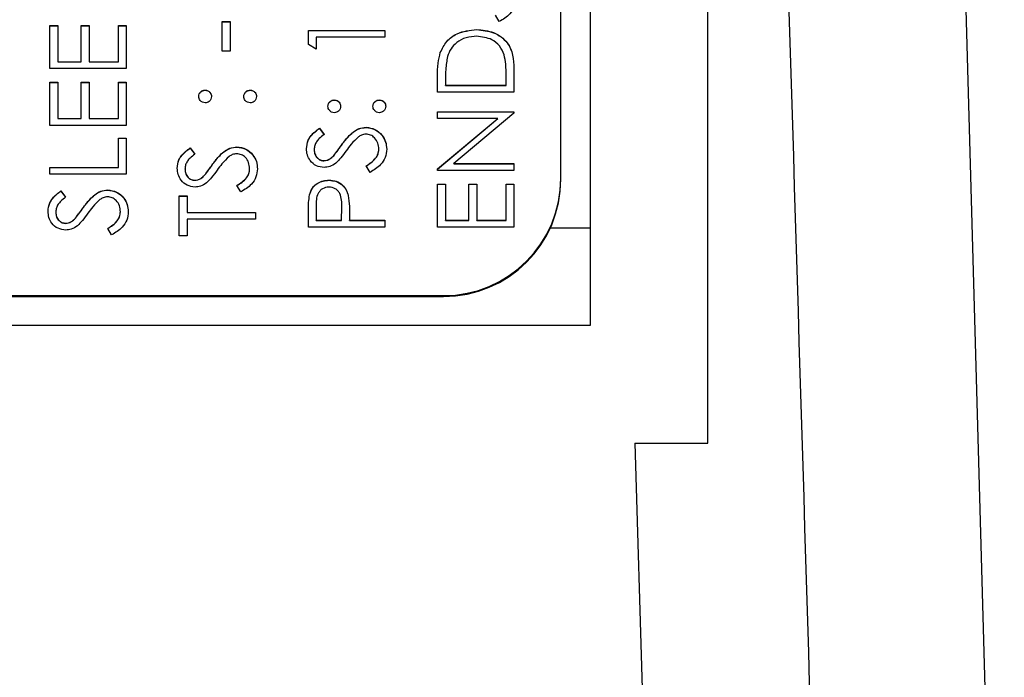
# Model space of a CAD drawing. Header units: millimetres. Extents: x 412 to 1169, y 39 to 918.
# Tile 11 of 32: x 704 to 721, y 422 to 434. Entities that reach past the tile are written whole.
import ezdxf

# ---------------------------------------------------------------- set-up
doc = ezdxf.new("R2010")
doc.units = ezdxf.units.MM

msp = doc.modelspace()

# ---------------------------------------------------------------- linework, layer by layer
at = {"color": 7, "linetype": 'Continuous', "lineweight": 25}
for p, q in [((721.187, 410.401), (719.099, 485.711)), ((716.136, 426.386), (716.136, 471.386)), ((714.136, 469.386), (714.136, 428.386)), ((713.636, 430.895), (713.636, 466.879)), ((712.586, 433.561), (712.52, 433.671)), ((704.936, 433.494), (705.07, 433.494)), ((704.936, 432.761), (704.936, 433.494)), ((704.936, 433.491), (705.07, 433.491)), ((705.07, 433.494), (705.07, 432.878)), ((705.47, 433.494), (705.603, 433.494)), ((705.47, 432.878), (705.47, 433.494)), ((705.47, 433.491), (705.603, 433.491)), ((705.603, 433.494), (705.603, 432.878)), ((706.103, 433.494), (706.236, 433.494)), ((706.103, 432.878), (706.103, 433.494)), ((706.103, 433.491), (706.236, 433.491)), ((706.236, 433.494), (706.236, 432.761)), ((707.87, 433.561), (708.003, 433.561)), ((707.87, 433.061), (707.87, 433.561)), ((707.87, 433.558), (708.003, 433.558)), ((708.003, 433.561), (708.003, 433.061)), ((709.336, 433.411), (710.636, 433.411)), ((709.336, 433.171), (709.336, 433.411)), ((709.336, 433.408), (710.636, 433.408)), ((710.636, 433.411), (710.636, 433.294)), ((712.203, 433.425), (712.203, 433.427)), ((709.47, 433.294), (709.47, 433.094)), ((710.636, 433.294), (709.47, 433.294)), ((709.47, 433.094), (709.336, 433.171)), ((708.003, 433.061), (707.87, 433.061)), ((711.583, 433.033), (711.583, 433.036)), ((706.236, 432.761), (704.936, 432.761)), ((705.07, 432.878), (705.47, 432.878)), ((705.07, 432.875), (705.07, 432.878)), ((705.07, 432.875), (705.47, 432.875)), ((705.47, 432.875), (705.47, 432.878)), ((705.603, 432.878), (706.103, 432.878)), ((705.603, 432.875), (705.603, 432.878)), ((705.603, 432.875), (706.103, 432.875)), ((706.103, 432.875), (706.103, 432.878)), ((712.836, 432.764), (712.836, 432.361)), ((711.536, 432.361), (711.536, 432.624)), ((711.67, 432.569), (711.67, 432.478)), ((712.703, 432.478), (712.703, 432.627)), ((704.936, 432.528), (705.07, 432.528)), ((704.936, 431.795), (704.936, 432.528)), ((704.936, 432.525), (705.07, 432.525)), ((705.07, 432.528), (705.07, 431.911)), ((705.47, 432.528), (705.603, 432.528)), ((705.47, 431.911), (705.47, 432.528)), ((705.47, 432.525), (705.603, 432.525)), ((705.603, 432.528), (705.603, 431.911)), ((706.103, 432.528), (706.236, 432.528)), ((706.103, 431.911), (706.103, 432.528)), ((706.103, 432.525), (706.236, 432.525)), ((706.236, 432.528), (706.236, 431.795)), ((711.67, 432.478), (712.703, 432.478)), ((711.67, 432.475), (711.67, 432.478)), ((711.67, 432.475), (712.703, 432.475)), ((712.703, 432.475), (712.703, 432.478)), ((707.578, 432.392), (707.578, 432.395)), ((708.345, 432.392), (708.345, 432.395)), ((712.836, 432.361), (711.536, 432.361)), ((709.778, 432.225), (709.778, 432.228)), ((710.545, 432.225), (710.545, 432.228)), ((705.07, 431.911), (705.47, 431.911)), ((705.07, 431.909), (705.07, 431.911)), ((705.07, 431.909), (705.47, 431.909)), ((705.47, 431.909), (705.47, 431.911)), ((705.603, 431.911), (706.103, 431.911)), ((705.603, 431.909), (705.603, 431.911)), ((705.603, 431.909), (706.103, 431.909)), ((706.103, 431.909), (706.103, 431.911)), ((711.536, 432.028), (712.836, 432.028)), ((711.536, 431.911), (711.536, 432.028)), ((711.536, 432.025), (712.836, 432.025)), ((712.56, 431.911), (711.536, 431.911)), ((711.536, 431.053), (712.56, 431.911)), ((711.536, 431.05), (712.56, 431.909)), ((712.836, 432.002), (711.815, 431.145)), ((712.56, 431.909), (712.56, 431.911)), ((712.836, 432.028), (712.836, 432.002)), ((706.236, 431.795), (704.936, 431.795)), ((709.523, 431.745), (709.603, 431.639)), ((709.523, 431.742), (709.523, 431.745)), ((709.523, 431.742), (709.603, 431.636)), ((710.318, 431.759), (710.318, 431.762)), ((706.103, 431.578), (706.236, 431.578)), ((706.103, 431.079), (706.103, 431.578)), ((706.103, 431.575), (706.236, 431.575)), ((706.236, 431.578), (706.236, 430.962)), ((707.323, 431.412), (707.403, 431.306)), ((707.323, 431.409), (707.323, 431.412)), ((707.323, 431.409), (707.403, 431.303)), ((708.118, 431.425), (708.118, 431.428)), ((709.898, 431.452), (709.898, 431.455)), ((709.436, 431.383), (709.436, 431.386)), ((709.769, 431.278), (709.769, 431.281)), ((710.536, 431.387), (710.536, 431.39)), ((704.936, 431.079), (706.103, 431.079)), ((704.936, 430.962), (704.936, 431.079)), ((704.936, 431.076), (706.103, 431.076)), ((706.103, 431.076), (706.103, 431.079)), ((707.698, 431.119), (707.698, 431.122)), ((709.601, 431.192), (709.601, 431.195)), ((710.386, 430.995), (710.32, 431.105)), ((711.815, 431.145), (712.836, 431.145)), ((711.815, 431.142), (711.815, 431.145)), ((711.815, 431.142), (712.836, 431.142)), ((712.836, 431.145), (712.836, 431.029)), ((706.236, 430.962), (704.936, 430.962)), ((707.236, 431.05), (707.236, 431.052)), ((707.569, 430.945), (707.569, 430.948)), ((708.336, 431.054), (708.336, 431.057)), ((711.536, 431.029), (711.536, 431.053)), ((712.836, 431.029), (711.536, 431.029)), ((713.636, 430.88), (713.636, 430.895)), ((707.401, 430.859), (707.401, 430.862)), ((708.186, 430.662), (708.12, 430.772)), ((709.685, 430.859), (709.685, 430.862)), ((711.536, 430.795), (711.67, 430.795)), ((711.536, 430.062), (711.536, 430.795)), ((711.536, 430.792), (711.67, 430.792)), ((711.67, 430.795), (711.67, 430.179)), ((712.07, 430.795), (712.203, 430.795)), ((712.07, 430.179), (712.07, 430.795)), ((712.07, 430.792), (712.203, 430.792)), ((712.203, 430.795), (712.203, 430.179)), ((712.703, 430.795), (712.836, 430.795)), ((712.703, 430.179), (712.703, 430.795)), ((712.703, 430.792), (712.836, 430.792)), ((712.836, 430.795), (712.836, 430.062)), ((705.123, 430.679), (705.203, 430.573)), ((705.123, 430.676), (705.123, 430.679)), ((705.123, 430.676), (705.203, 430.57)), ((705.918, 430.692), (705.918, 430.695)), ((707.136, 430.595), (707.27, 430.595)), ((707.136, 429.912), (707.136, 430.595)), ((707.136, 430.592), (707.27, 430.592)), ((707.27, 430.595), (707.27, 430.312)), ((709.356, 430.61), (709.356, 430.613)), ((710.015, 430.6), (710.015, 430.603)), ((705.498, 430.386), (705.498, 430.389)), ((709.47, 430.417), (709.47, 430.179)), ((709.903, 430.179), (709.906, 430.406)), ((709.903, 430.176), (709.906, 430.403)), ((709.906, 430.408), (709.906, 430.412)), ((709.906, 430.403), (709.906, 430.406)), ((705.036, 430.317), (705.036, 430.319)), ((706.136, 430.321), (706.136, 430.324)), ((707.27, 430.312), (708.436, 430.312)), ((707.27, 430.309), (707.27, 430.312)), ((707.27, 430.309), (708.436, 430.309)), ((708.436, 430.312), (708.436, 430.196)), ((709.336, 430.062), (709.336, 430.317)), ((710.036, 430.272), (710.036, 430.179)), ((705.201, 430.126), (705.201, 430.129)), ((705.369, 430.212), (705.369, 430.215)), ((708.436, 430.196), (707.27, 430.196)), ((707.27, 430.196), (707.27, 429.912)), ((710.636, 430.062), (709.336, 430.062)), ((709.47, 430.179), (709.903, 430.179)), ((709.47, 430.176), (709.47, 430.179)), ((709.47, 430.176), (709.903, 430.176)), ((709.903, 430.176), (709.903, 430.179)), ((710.036, 430.179), (710.636, 430.179)), ((710.036, 430.176), (710.036, 430.179)), ((710.036, 430.176), (710.636, 430.176)), ((710.636, 430.179), (710.636, 430.062)), ((712.836, 430.062), (711.536, 430.062)), ((711.67, 430.179), (712.07, 430.179)), ((711.67, 430.176), (711.67, 430.179)), ((711.67, 430.176), (712.07, 430.176)), ((712.07, 430.176), (712.07, 430.179)), ((712.203, 430.179), (712.703, 430.179)), ((712.203, 430.176), (712.203, 430.179)), ((712.203, 430.176), (712.703, 430.176)), ((712.703, 430.176), (712.703, 430.179)), ((705.986, 429.929), (705.92, 430.039)), ((707.27, 429.912), (707.136, 429.912)), ((695.636, 428.881), (711.636, 428.881)), ((699.636, 428.896), (711.636, 428.896)), ((711.636, 428.881), (711.636, 428.896)), ((714.136, 428.386), (693.136, 428.386)), ((714.894, 426.386), (715.527, 405.078)), ((714.894, 426.386), (716.136, 426.386))]:
    msp.add_line(p, q, dxfattribs=at)
at = {"color": 8, "linetype": 'Continuous', "lineweight": 25}
msp.add_line((714.136, 430.045), (713.453, 430.045), dxfattribs=at)
at = {"color": 7, "linetype": 'Continuous', "lineweight": 25}
for centre in [(711.637, 430.896), (711.637, 430.881)]:
    msp.add_arc(centre, 2, 269.9874, 359.9874, dxfattribs=at)
for points, knots in [([(715.803, 490.086), (716.064, 481.556), (716.599, 464.063), (717.473, 435.308), (718.085, 415.083), (718.426, 403.822)], [0, 0, 0, 0, 0.296648, 0.608364, 1, 1, 1, 1]), ([(712.87, 433.956), (712.865, 433.908), (712.855, 433.812), (712.757, 433.664), (712.651, 433.6), (712.586, 433.561)], [0, 0, 0, 0, 0.27988, 0.559666, 1, 1, 1, 1]), ([(711.583, 433.036), (711.615, 433.102), (711.679, 433.234), (711.899, 433.395), (712.087, 433.415), (712.203, 433.427)], [0, 0, 0, 0, 0.280264, 0.560715, 1, 1, 1, 1]), ([(711.583, 433.033), (711.615, 433.099), (711.679, 433.231), (711.899, 433.392), (712.087, 433.412), (712.203, 433.425)], [0, 0, 0, 0, 0.280264, 0.560715, 1, 1, 1, 1]), ([(712.203, 433.427), (712.3, 433.418), (712.495, 433.399), (712.728, 433.231), (712.829, 432.994), (712.834, 432.841), (712.836, 432.764)], [0, 0, 0, 0, 0.280124, 0.559248, 0.778837, 1, 1, 1, 1]), ([(712.203, 433.425), (712.3, 433.415), (712.495, 433.396), (712.728, 433.228), (712.829, 432.991), (712.834, 432.838), (712.836, 432.761)], [0, 0, 0, 0, 0.280124, 0.559248, 0.778837, 1, 1, 1, 1]), ([(712.202, 433.311), (712.142, 433.307), (712.02, 433.298), (711.867, 433.218), (711.757, 433.103), (711.723, 433.013), (711.706, 432.969)], [0, 0, 0, 0, 0.280178, 0.559765, 0.779797, 1, 1, 1, 1]), ([(712.67, 432.998), (712.647, 433.05), (712.602, 433.154), (712.437, 433.285), (712.292, 433.301), (712.202, 433.311)], [0, 0, 0, 0, 0.280536, 0.561015, 1, 1, 1, 1]), ([(711.536, 432.624), (711.536, 432.702), (711.537, 432.841), (711.569, 432.976), (711.583, 433.036)], [0, 0, 0, 0, 0.560445, 1, 1, 1, 1]), ([(711.536, 432.621), (711.536, 432.699), (711.537, 432.838), (711.569, 432.974), (711.583, 433.033)], [0, 0, 0, 0, 0.560445, 1, 1, 1, 1]), ([(711.706, 432.969), (711.693, 432.895), (711.67, 432.762), (711.67, 432.628), (711.67, 432.569)], [0, 0, 0, 0, 0.559542, 1, 1, 1, 1]), ([(712.703, 432.627), (712.703, 432.697), (712.704, 432.822), (712.68, 432.945), (712.67, 432.998)], [0, 0, 0, 0, 0.5604262, 1, 1, 1, 1]), ([(707.47, 432.286), (707.471, 432.302), (707.475, 432.334), (707.505, 432.369), (707.54, 432.392), (707.565, 432.394), (707.578, 432.395)], [0, 0, 0, 0, 0.279602, 0.559212, 0.779475, 1, 1, 1, 1]), ([(707.47, 432.283), (707.471, 432.299), (707.475, 432.331), (707.505, 432.366), (707.54, 432.389), (707.565, 432.391), (707.578, 432.392)], [0, 0, 0, 0, 0.2796016, 0.559212, 0.7794752, 1, 1, 1, 1]), ([(707.578, 432.178), (707.562, 432.18), (707.53, 432.184), (707.495, 432.213), (707.473, 432.249), (707.471, 432.274), (707.47, 432.286)], [0, 0, 0, 0, 0.2795852, 0.5594544, 0.7796968, 1, 1, 1, 1]), ([(707.578, 432.395), (707.594, 432.393), (707.626, 432.389), (707.661, 432.359), (707.683, 432.324), (707.685, 432.299), (707.686, 432.286)], [0, 0, 0, 0, 0.279517, 0.559326, 0.779544, 1, 1, 1, 1]), ([(707.578, 432.392), (707.594, 432.39), (707.626, 432.386), (707.661, 432.356), (707.683, 432.321), (707.685, 432.296), (707.686, 432.283)], [0, 0, 0, 0, 0.279517, 0.559326, 0.779544, 1, 1, 1, 1]), ([(707.686, 432.286), (707.684, 432.27), (707.681, 432.238), (707.651, 432.203), (707.616, 432.181), (707.591, 432.179), (707.578, 432.178)], [0, 0, 0, 0, 0.279647, 0.559299, 0.779615, 1, 1, 1, 1]), ([(708.236, 432.286), (708.238, 432.302), (708.242, 432.334), (708.272, 432.369), (708.307, 432.392), (708.332, 432.394), (708.345, 432.395)], [0, 0, 0, 0, 0.279602, 0.559212, 0.779475, 1, 1, 1, 1]), ([(708.236, 432.283), (708.238, 432.299), (708.242, 432.331), (708.272, 432.366), (708.307, 432.389), (708.332, 432.391), (708.345, 432.392)], [0, 0, 0, 0, 0.279602, 0.559212, 0.779475, 1, 1, 1, 1]), ([(708.345, 432.178), (708.329, 432.18), (708.297, 432.184), (708.261, 432.213), (708.24, 432.249), (708.237, 432.274), (708.236, 432.286)], [0, 0, 0, 0, 0.279576, 0.559284, 0.779552, 1, 1, 1, 1]), ([(708.345, 432.395), (708.361, 432.393), (708.393, 432.389), (708.428, 432.359), (708.45, 432.324), (708.452, 432.299), (708.453, 432.286)], [0, 0, 0, 0, 0.279469, 0.559358, 0.779674, 1, 1, 1, 1]), ([(708.345, 432.392), (708.361, 432.39), (708.393, 432.386), (708.428, 432.356), (708.45, 432.321), (708.452, 432.296), (708.453, 432.283)], [0, 0, 0, 0, 0.279469, 0.559358, 0.779674, 1, 1, 1, 1]), ([(708.453, 432.286), (708.451, 432.27), (708.447, 432.239), (708.418, 432.203), (708.382, 432.182), (708.357, 432.179), (708.345, 432.178)], [0, 0, 0, 0, 0.2795812, 0.5591432, 0.7795754, 1, 1, 1, 1]), ([(709.67, 432.12), (709.671, 432.136), (709.675, 432.168), (709.705, 432.203), (709.74, 432.225), (709.765, 432.227), (709.778, 432.228)], [0, 0, 0, 0, 0.2796016, 0.559212, 0.7794752, 1, 1, 1, 1]), ([(709.67, 432.117), (709.671, 432.133), (709.675, 432.165), (709.705, 432.2), (709.74, 432.222), (709.765, 432.224), (709.778, 432.225)], [0, 0, 0, 0, 0.2796016, 0.559212, 0.7794752, 1, 1, 1, 1]), ([(709.778, 432.011), (709.762, 432.013), (709.73, 432.017), (709.695, 432.047), (709.673, 432.082), (709.671, 432.107), (709.67, 432.12)], [0, 0, 0, 0, 0.279585, 0.559454, 0.779697, 1, 1, 1, 1]), ([(709.778, 432.228), (709.794, 432.226), (709.826, 432.223), (709.861, 432.193), (709.883, 432.157), (709.885, 432.132), (709.886, 432.12)], [0, 0, 0, 0, 0.279517, 0.559326, 0.779544, 1, 1, 1, 1]), ([(709.778, 432.225), (709.794, 432.223), (709.826, 432.22), (709.861, 432.19), (709.883, 432.154), (709.885, 432.129), (709.886, 432.117)], [0, 0, 0, 0, 0.279517, 0.559326, 0.779544, 1, 1, 1, 1]), ([(709.886, 432.12), (709.884, 432.104), (709.881, 432.072), (709.851, 432.037), (709.816, 432.015), (709.791, 432.013), (709.778, 432.011)], [0, 0, 0, 0, 0.279647, 0.559299, 0.779615, 1, 1, 1, 1]), ([(710.436, 432.12), (710.438, 432.136), (710.442, 432.168), (710.472, 432.203), (710.507, 432.225), (710.532, 432.227), (710.545, 432.228)], [0, 0, 0, 0, 0.279602, 0.559212, 0.779475, 1, 1, 1, 1]), ([(710.436, 432.117), (710.438, 432.133), (710.442, 432.165), (710.472, 432.2), (710.507, 432.222), (710.532, 432.224), (710.545, 432.225)], [0, 0, 0, 0, 0.279602, 0.559212, 0.779475, 1, 1, 1, 1]), ([(710.545, 432.011), (710.529, 432.013), (710.497, 432.017), (710.461, 432.047), (710.44, 432.082), (710.437, 432.107), (710.436, 432.12)], [0, 0, 0, 0, 0.279576, 0.559284, 0.779552, 1, 1, 1, 1]), ([(710.545, 432.228), (710.561, 432.226), (710.593, 432.222), (710.628, 432.193), (710.65, 432.157), (710.652, 432.132), (710.653, 432.12)], [0, 0, 0, 0, 0.279469, 0.559358, 0.779674, 1, 1, 1, 1]), ([(710.545, 432.225), (710.561, 432.223), (710.593, 432.219), (710.628, 432.19), (710.65, 432.154), (710.652, 432.129), (710.653, 432.117)], [0, 0, 0, 0, 0.279469, 0.559358, 0.779674, 1, 1, 1, 1]), ([(710.653, 432.12), (710.651, 432.104), (710.647, 432.072), (710.618, 432.037), (710.582, 432.015), (710.557, 432.013), (710.545, 432.011)], [0, 0, 0, 0, 0.2795812, 0.5591432, 0.7795754, 1, 1, 1, 1]), ([(709.303, 431.399), (709.309, 431.447), (709.318, 431.528), (709.381, 431.622), (709.448, 431.688), (709.498, 431.726), (709.523, 431.745)], [0, 0, 0, 0, 0.338729, 0.558835, 0.779344, 1, 1, 1, 1]), ([(709.303, 431.396), (709.309, 431.444), (709.318, 431.525), (709.381, 431.619), (709.448, 431.685), (709.498, 431.723), (709.523, 431.742)], [0, 0, 0, 0, 0.3387292, 0.5588354, 0.7793438, 1, 1, 1, 1]), ([(709.898, 431.455), (709.935, 431.504), (709.995, 431.585), (710.096, 431.683), (710.199, 431.747), (710.278, 431.757), (710.318, 431.762)], [0, 0, 0, 0, 0.340499, 0.560704, 0.780578, 1, 1, 1, 1]), ([(709.898, 431.452), (709.935, 431.502), (709.995, 431.582), (710.096, 431.68), (710.199, 431.744), (710.278, 431.754), (710.318, 431.759)], [0, 0, 0, 0, 0.340499, 0.560704, 0.780578, 1, 1, 1, 1]), ([(710.318, 431.762), (710.371, 431.754), (710.477, 431.74), (710.591, 431.636), (710.66, 431.516), (710.666, 431.432), (710.67, 431.39)], [0, 0, 0, 0, 0.279183, 0.559085, 0.779446, 1, 1, 1, 1]), ([(710.318, 431.759), (710.371, 431.751), (710.477, 431.737), (710.591, 431.633), (710.66, 431.513), (710.666, 431.429), (710.67, 431.387)], [0, 0, 0, 0, 0.279183, 0.559085, 0.779446, 1, 1, 1, 1]), ([(709.603, 431.639), (709.575, 431.617), (709.529, 431.58), (709.473, 431.519), (709.442, 431.455), (709.438, 431.409), (709.436, 431.386)], [0, 0, 0, 0, 0.340409, 0.560482, 0.78018, 1, 1, 1, 1]), ([(710.188, 431.598), (710.146, 431.558), (710.069, 431.487), (710.008, 431.402), (709.981, 431.364)], [0, 0, 0, 0, 0.559496, 1, 1, 1, 1]), ([(710.316, 431.645), (710.29, 431.642), (710.244, 431.636), (710.205, 431.61), (710.188, 431.598)], [0, 0, 0, 0, 0.55899, 1, 1, 1, 1]), ([(710.536, 431.39), (710.533, 431.425), (710.526, 431.495), (710.473, 431.58), (710.398, 431.635), (710.343, 431.642), (710.316, 431.645)], [0, 0, 0, 0, 0.280276, 0.560148, 0.780153, 1, 1, 1, 1]), ([(707.103, 431.065), (707.109, 431.114), (707.118, 431.194), (707.181, 431.289), (707.248, 431.355), (707.298, 431.393), (707.323, 431.412)], [0, 0, 0, 0, 0.338729, 0.558835, 0.779344, 1, 1, 1, 1]), ([(707.103, 431.063), (707.109, 431.111), (707.118, 431.191), (707.181, 431.286), (707.248, 431.352), (707.298, 431.39), (707.323, 431.409)], [0, 0, 0, 0, 0.338729, 0.558835, 0.779344, 1, 1, 1, 1]), ([(707.698, 431.122), (707.735, 431.171), (707.795, 431.252), (707.896, 431.35), (707.999, 431.414), (708.078, 431.423), (708.118, 431.428)], [0, 0, 0, 0, 0.340499, 0.560704, 0.780578, 1, 1, 1, 1]), ([(707.698, 431.119), (707.735, 431.168), (707.795, 431.249), (707.896, 431.347), (707.999, 431.411), (708.078, 431.421), (708.118, 431.425)], [0, 0, 0, 0, 0.340499, 0.5607042, 0.7805779, 1, 1, 1, 1]), ([(708.118, 431.428), (708.171, 431.421), (708.277, 431.407), (708.391, 431.303), (708.46, 431.183), (708.466, 431.099), (708.47, 431.057)], [0, 0, 0, 0, 0.279183, 0.559085, 0.779446, 1, 1, 1, 1]), ([(708.118, 431.425), (708.171, 431.418), (708.277, 431.404), (708.391, 431.3), (708.46, 431.18), (708.466, 431.096), (708.47, 431.054)], [0, 0, 0, 0, 0.279183, 0.559085, 0.779446, 1, 1, 1, 1]), ([(709.606, 431.079), (709.56, 431.084), (709.468, 431.095), (709.368, 431.184), (709.312, 431.29), (709.306, 431.363), (709.303, 431.399)], [0, 0, 0, 0, 0.279553, 0.558798, 0.779378, 1, 1, 1, 1]), ([(709.769, 431.281), (709.794, 431.313), (709.838, 431.37), (709.88, 431.429), (709.898, 431.455)], [0, 0, 0, 0, 0.559906, 1, 1, 1, 1]), ([(709.769, 431.278), (709.794, 431.31), (709.838, 431.367), (709.88, 431.426), (709.898, 431.452)], [0, 0, 0, 0, 0.559906, 1, 1, 1, 1]), ([(707.403, 431.306), (707.375, 431.284), (707.329, 431.247), (707.273, 431.186), (707.242, 431.122), (707.238, 431.076), (707.236, 431.052)], [0, 0, 0, 0, 0.340409, 0.560482, 0.78018, 1, 1, 1, 1]), ([(707.988, 431.265), (707.946, 431.225), (707.869, 431.154), (707.808, 431.068), (707.781, 431.031)], [0, 0, 0, 0, 0.559496, 1, 1, 1, 1]), ([(708.116, 431.312), (708.09, 431.309), (708.044, 431.303), (708.005, 431.277), (707.988, 431.265)], [0, 0, 0, 0, 0.55899, 1, 1, 1, 1]), ([(708.336, 431.057), (708.333, 431.092), (708.326, 431.162), (708.273, 431.247), (708.198, 431.301), (708.143, 431.308), (708.116, 431.312)], [0, 0, 0, 0, 0.280276, 0.560148, 0.780153, 1, 1, 1, 1]), ([(709.436, 431.386), (709.438, 431.359), (709.442, 431.307), (709.483, 431.243), (709.539, 431.201), (709.58, 431.197), (709.601, 431.195)], [0, 0, 0, 0, 0.280274, 0.559931, 0.77992, 1, 1, 1, 1]), ([(709.436, 431.383), (709.438, 431.356), (709.442, 431.304), (709.483, 431.24), (709.539, 431.199), (709.58, 431.194), (709.601, 431.192)], [0, 0, 0, 0, 0.280274, 0.559931, 0.77992, 1, 1, 1, 1]), ([(709.601, 431.195), (709.619, 431.197), (709.655, 431.2), (709.715, 431.228), (709.748, 431.261), (709.769, 431.281)], [0, 0, 0, 0, 0.279946, 0.559774, 1, 1, 1, 1]), ([(709.601, 431.192), (709.619, 431.194), (709.655, 431.197), (709.715, 431.225), (709.748, 431.258), (709.769, 431.278)], [0, 0, 0, 0, 0.2799464, 0.5597741, 1, 1, 1, 1]), ([(709.981, 431.364), (709.951, 431.322), (709.898, 431.246), (709.833, 431.18), (709.804, 431.151)], [0, 0, 0, 0, 0.560413, 1, 1, 1, 1]), ([(710.32, 431.105), (710.379, 431.144), (710.462, 431.198), (710.528, 431.308), (710.533, 431.363), (710.536, 431.39)], [0, 0, 0, 0, 0.559321, 0.779782, 1, 1, 1, 1]), ([(710.32, 431.102), (710.379, 431.141), (710.462, 431.195), (710.528, 431.305), (710.533, 431.36), (710.536, 431.387)], [0, 0, 0, 0, 0.559321, 0.779782, 1, 1, 1, 1]), ([(710.67, 431.39), (710.665, 431.342), (710.655, 431.246), (710.557, 431.098), (710.451, 431.034), (710.386, 430.995)], [0, 0, 0, 0, 0.27988, 0.559666, 1, 1, 1, 1]), ([(707.406, 430.745), (707.36, 430.751), (707.268, 430.762), (707.168, 430.851), (707.112, 430.957), (707.106, 431.029), (707.103, 431.065)], [0, 0, 0, 0, 0.279553, 0.558798, 0.779378, 1, 1, 1, 1]), ([(707.569, 430.948), (707.594, 430.98), (707.638, 431.037), (707.68, 431.096), (707.698, 431.122)], [0, 0, 0, 0, 0.559906, 1, 1, 1, 1]), ([(707.569, 430.945), (707.594, 430.977), (707.638, 431.034), (707.68, 431.093), (707.698, 431.119)], [0, 0, 0, 0, 0.559906, 1, 1, 1, 1]), ([(709.804, 431.151), (709.771, 431.128), (709.71, 431.087), (709.638, 431.081), (709.606, 431.079)], [0, 0, 0, 0, 0.55984, 1, 1, 1, 1]), ([(707.236, 431.052), (707.238, 431.026), (707.242, 430.973), (707.283, 430.91), (707.339, 430.868), (707.38, 430.864), (707.401, 430.862)], [0, 0, 0, 0, 0.280274, 0.559931, 0.77992, 1, 1, 1, 1]), ([(707.236, 431.05), (707.238, 431.023), (707.242, 430.97), (707.283, 430.907), (707.339, 430.865), (707.38, 430.861), (707.401, 430.859)], [0, 0, 0, 0, 0.280274, 0.559931, 0.77992, 1, 1, 1, 1]), ([(707.401, 430.862), (707.419, 430.863), (707.455, 430.867), (707.515, 430.895), (707.548, 430.927), (707.569, 430.948)], [0, 0, 0, 0, 0.279946, 0.559774, 1, 1, 1, 1]), ([(707.401, 430.859), (707.419, 430.86), (707.455, 430.864), (707.515, 430.892), (707.548, 430.925), (707.569, 430.945)], [0, 0, 0, 0, 0.2799464, 0.5597741, 1, 1, 1, 1]), ([(707.781, 431.031), (707.751, 430.989), (707.698, 430.913), (707.633, 430.847), (707.604, 430.818)], [0, 0, 0, 0, 0.560413, 1, 1, 1, 1]), ([(708.12, 430.772), (708.179, 430.81), (708.262, 430.864), (708.328, 430.974), (708.333, 431.03), (708.336, 431.057)], [0, 0, 0, 0, 0.559321, 0.779782, 1, 1, 1, 1]), ([(708.12, 430.769), (708.179, 430.808), (708.262, 430.861), (708.328, 430.971), (708.333, 431.027), (708.336, 431.054)], [0, 0, 0, 0, 0.559321, 0.779782, 1, 1, 1, 1]), ([(708.47, 431.057), (708.465, 431.009), (708.455, 430.913), (708.357, 430.765), (708.251, 430.701), (708.186, 430.662)], [0, 0, 0, 0, 0.27988, 0.559666, 1, 1, 1, 1]), ([(707.604, 430.818), (707.571, 430.795), (707.51, 430.754), (707.438, 430.748), (707.406, 430.745)], [0, 0, 0, 0, 0.55984, 1, 1, 1, 1]), ([(709.356, 430.613), (709.37, 430.653), (709.399, 430.732), (709.487, 430.813), (709.586, 430.856), (709.652, 430.86), (709.685, 430.862)], [0, 0, 0, 0, 0.2797054, 0.5593809, 0.7795086, 1, 1, 1, 1]), ([(709.356, 430.61), (709.37, 430.65), (709.399, 430.729), (709.487, 430.81), (709.586, 430.853), (709.652, 430.857), (709.685, 430.859)], [0, 0, 0, 0, 0.279705, 0.559381, 0.779509, 1, 1, 1, 1]), ([(709.686, 430.745), (709.648, 430.739), (709.592, 430.731), (709.534, 430.683), (709.468, 430.591), (709.469, 430.494), (709.47, 430.417)], [0, 0, 0, 0, 0.248969, 0.374729, 0.500383, 1, 1, 1, 1]), ([(709.685, 430.862), (709.728, 430.859), (709.814, 430.853), (709.918, 430.788), (709.985, 430.699), (710.005, 430.635), (710.015, 430.603)], [0, 0, 0, 0, 0.280099, 0.559324, 0.779458, 1, 1, 1, 1]), ([(709.685, 430.859), (709.728, 430.856), (709.814, 430.85), (709.918, 430.785), (709.985, 430.696), (710.005, 430.632), (710.015, 430.6)], [0, 0, 0, 0, 0.2800989, 0.5593238, 0.7794579, 1, 1, 1, 1]), ([(709.906, 430.406), (709.906, 430.486), (709.906, 430.585), (709.841, 430.681), (709.782, 430.731), (709.724, 430.739), (709.686, 430.745)], [0, 0, 0, 0, 0.499721, 0.62535, 0.751083, 1, 1, 1, 1]), ([(704.903, 430.332), (704.909, 430.381), (704.918, 430.461), (704.981, 430.556), (705.048, 430.622), (705.098, 430.66), (705.123, 430.679)], [0, 0, 0, 0, 0.338729, 0.558835, 0.779344, 1, 1, 1, 1]), ([(704.903, 430.33), (704.909, 430.378), (704.918, 430.458), (704.981, 430.553), (705.048, 430.619), (705.098, 430.657), (705.123, 430.676)], [0, 0, 0, 0, 0.338729, 0.558835, 0.779344, 1, 1, 1, 1]), ([(705.203, 430.573), (705.175, 430.551), (705.129, 430.514), (705.073, 430.453), (705.042, 430.389), (705.038, 430.343), (705.036, 430.319)], [0, 0, 0, 0, 0.340409, 0.560482, 0.78018, 1, 1, 1, 1]), ([(705.498, 430.389), (705.535, 430.438), (705.595, 430.519), (705.696, 430.617), (705.799, 430.681), (705.878, 430.69), (705.918, 430.695)], [0, 0, 0, 0, 0.340499, 0.560704, 0.780578, 1, 1, 1, 1]), ([(705.498, 430.386), (705.535, 430.435), (705.595, 430.516), (705.696, 430.614), (705.799, 430.678), (705.878, 430.688), (705.918, 430.692)], [0, 0, 0, 0, 0.340499, 0.560704, 0.780578, 1, 1, 1, 1]), ([(705.916, 430.579), (705.89, 430.576), (705.844, 430.57), (705.805, 430.544), (705.788, 430.532)], [0, 0, 0, 0, 0.55899, 1, 1, 1, 1]), ([(706.136, 430.324), (706.133, 430.359), (706.126, 430.429), (706.073, 430.514), (705.998, 430.568), (705.943, 430.575), (705.916, 430.579)], [0, 0, 0, 0, 0.280276, 0.560148, 0.780153, 1, 1, 1, 1]), ([(705.918, 430.695), (705.971, 430.688), (706.077, 430.674), (706.191, 430.57), (706.26, 430.45), (706.266, 430.366), (706.27, 430.324)], [0, 0, 0, 0, 0.279183, 0.559085, 0.779446, 1, 1, 1, 1]), ([(705.918, 430.692), (705.971, 430.685), (706.077, 430.671), (706.191, 430.567), (706.26, 430.447), (706.266, 430.363), (706.27, 430.321)], [0, 0, 0, 0, 0.279183, 0.559085, 0.779446, 1, 1, 1, 1]), ([(709.336, 430.317), (709.336, 430.373), (709.336, 430.472), (709.35, 430.57), (709.356, 430.613)], [0, 0, 0, 0, 0.560314, 1, 1, 1, 1]), ([(709.336, 430.314), (709.336, 430.37), (709.336, 430.469), (709.35, 430.567), (709.356, 430.61)], [0, 0, 0, 0, 0.560314, 1, 1, 1, 1]), ([(710.015, 430.603), (710.023, 430.541), (710.037, 430.431), (710.036, 430.321), (710.036, 430.272)], [0, 0, 0, 0, 0.559694, 1, 1, 1, 1]), ([(710.015, 430.6), (710.023, 430.538), (710.037, 430.428), (710.036, 430.318), (710.036, 430.269)], [0, 0, 0, 0, 0.559694, 1, 1, 1, 1]), ([(705.369, 430.215), (705.394, 430.247), (705.438, 430.304), (705.48, 430.363), (705.498, 430.389)], [0, 0, 0, 0, 0.559906, 1, 1, 1, 1]), ([(705.788, 430.532), (705.746, 430.492), (705.669, 430.421), (705.608, 430.335), (705.581, 430.298)], [0, 0, 0, 0, 0.559496, 1, 1, 1, 1]), ([(705.206, 430.012), (705.16, 430.018), (705.068, 430.029), (704.968, 430.118), (704.912, 430.224), (704.906, 430.296), (704.903, 430.332)], [0, 0, 0, 0, 0.279553, 0.558798, 0.779378, 1, 1, 1, 1]), ([(705.036, 430.319), (705.038, 430.293), (705.042, 430.24), (705.083, 430.177), (705.139, 430.135), (705.18, 430.131), (705.201, 430.129)], [0, 0, 0, 0, 0.280274, 0.559931, 0.77992, 1, 1, 1, 1]), ([(705.036, 430.317), (705.038, 430.29), (705.042, 430.237), (705.083, 430.174), (705.139, 430.132), (705.18, 430.128), (705.201, 430.126)], [0, 0, 0, 0, 0.280274, 0.559931, 0.77992, 1, 1, 1, 1]), ([(705.369, 430.212), (705.394, 430.244), (705.438, 430.301), (705.48, 430.36), (705.498, 430.386)], [0, 0, 0, 0, 0.559906, 1, 1, 1, 1]), ([(705.581, 430.298), (705.551, 430.256), (705.498, 430.18), (705.433, 430.114), (705.404, 430.085)], [0, 0, 0, 0, 0.560413, 1, 1, 1, 1]), ([(705.92, 430.039), (705.979, 430.077), (706.062, 430.131), (706.128, 430.241), (706.133, 430.297), (706.136, 430.324)], [0, 0, 0, 0, 0.559321, 0.779782, 1, 1, 1, 1]), ([(705.92, 430.036), (705.979, 430.075), (706.062, 430.128), (706.128, 430.238), (706.133, 430.294), (706.136, 430.321)], [0, 0, 0, 0, 0.559321, 0.779782, 1, 1, 1, 1]), ([(706.27, 430.324), (706.265, 430.276), (706.255, 430.18), (706.157, 430.032), (706.051, 429.968), (705.986, 429.929)], [0, 0, 0, 0, 0.27988, 0.559666, 1, 1, 1, 1]), ([(705.201, 430.129), (705.219, 430.13), (705.255, 430.133), (705.315, 430.162), (705.348, 430.194), (705.369, 430.215)], [0, 0, 0, 0, 0.279946, 0.559774, 1, 1, 1, 1]), ([(705.201, 430.126), (705.219, 430.127), (705.255, 430.131), (705.315, 430.159), (705.348, 430.192), (705.369, 430.212)], [0, 0, 0, 0, 0.279946, 0.559774, 1, 1, 1, 1]), ([(705.404, 430.085), (705.371, 430.062), (705.31, 430.021), (705.238, 430.015), (705.206, 430.012)], [0, 0, 0, 0, 0.55984, 1, 1, 1, 1])]:
    msp.add_open_spline(points, degree=3, knots=knots, dxfattribs=at)

doc.saveas('drawing.dxf')
